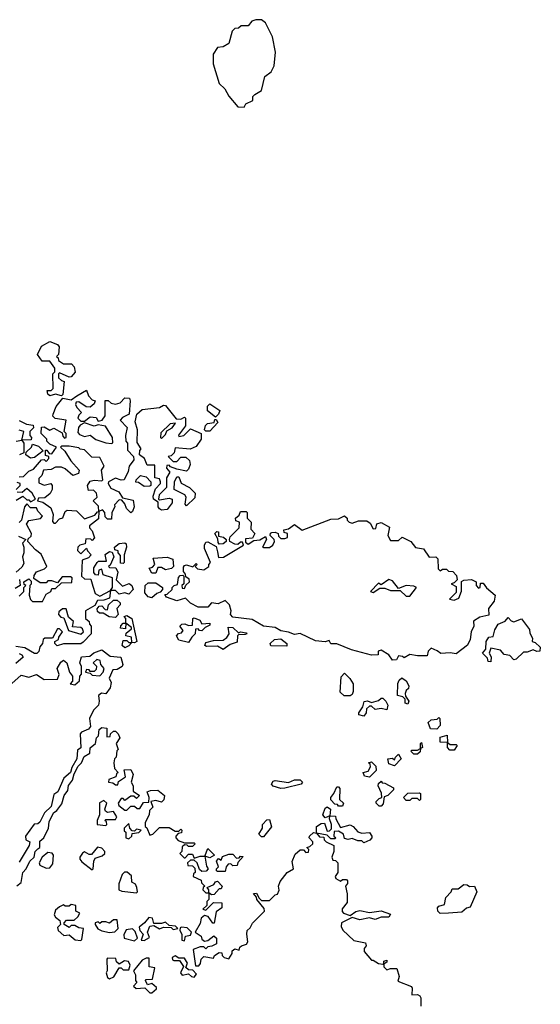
# Model space of a CAD drawing. Extents: x 2494106 to 2685573, y 758056 to 915185.
# Tile 121 of 256: x 2555968 to 2558672, y 895911 to 901024. Entities that reach past the tile are written whole.
import ezdxf

# ---------------------------------------------------------------- set-up
doc = ezdxf.new("R2010")
doc.units = 0

msp = doc.modelspace()

# ---------------------------------------------------------------- linework, layer by layer
at = {"layer": '0CON05XD'}
for points in [[(2557135, 900570), (2557143.6, 900586.4), (2557180, 900605), (2557180, 900625), (2557190, 900635), (2557223.6, 900656.4), (2557241.7, 900728.3), (2557275, 900753.8), (2557289.2, 900785), (2557297.1, 900855), (2557282, 900935), (2557245, 901007.5), (2557225, 901023.8), (2557195, 901023.3), (2557173.9, 901016.1), (2557155, 900992.5), (2557118.3, 900991.7), (2557105, 900980), (2557085, 900977.5), (2557072.5, 900965), (2557055, 900900), (2557025, 900882.5), (2556995, 900880), (2556972.5, 900845), (2556973.3, 900795), (2557005, 900692.5), (2557034.2, 900664.2), (2557055, 900627.5), (2557100.7, 900570.7), (2557135, 900570)], [(2556185, 899070), (2556155, 899080), (2556125, 899070), (2556115, 899080), (2556111.7, 899098.3), (2556131.7, 899098.3), (2556141.7, 899108.3), (2556140, 899185), (2556150, 899195), (2556150, 899215), (2556125, 899250), (2556085, 899250), (2556060, 899285), (2556081.7, 899328.3), (2556125, 899352.5), (2556165, 899337.5), (2556172.5, 899325), (2556170, 899285), (2556160, 899275), (2556168.3, 899268.3), (2556170, 899255), (2556195, 899237.5), (2556237, 899237), (2556251.7, 899221.7), (2556256.7, 899193.3), (2556235, 899170), (2556225, 899167.5), (2556175, 899190), (2556170, 899185), (2556170, 899165), (2556185, 899150), (2556200, 899145), (2556191.7, 899078.3), (2556185, 899070)], [(2555965, 898650), (2555988.3, 898651.7), (2556015, 898680), (2556039.3, 898690.7), (2556081.7, 898738.3), (2556095, 898740), (2556105, 898730), (2556120, 898745), (2556120, 898755), (2556101.7, 898761.7), (2556101.7, 898788.3), (2556108.3, 898788.3), (2556121.7, 898771.7), (2556135, 898770), (2556160, 898805), (2556125, 898820), (2556110, 898835), (2556110, 898845), (2556080, 898875), (2556081.7, 898908.3), (2556095, 898910), (2556125, 898892.5), (2556145, 898902.5), (2556188.3, 898878.3), (2556191.7, 898861.7), (2556201.7, 898851.7), (2556210, 898855), (2556210, 898875), (2556200, 898885), (2556210, 898945), (2556153, 898953), (2556140, 898965), (2556142.5, 898975), (2556157.5, 899015), (2556191.7, 899058.3), (2556235, 899050), (2556265, 899070), (2556315, 899100), (2556325, 899070), (2556345, 899050), (2556360, 899045), (2556355, 899030), (2556335, 899012.5), (2556313, 899013), (2556275, 899040), (2556261.7, 899038.3), (2556257.5, 899025), (2556265, 899010), (2556290, 898985), (2556275, 898970), (2556270, 898955), (2556285, 898940), (2556305, 898940), (2556335, 898962.5), (2556365, 898957.5), (2556375, 898940), (2556396.4, 898943.6), (2556413, 898967), (2556413, 899047), (2556427, 899047), (2556443, 899033), (2556465, 899027.5), (2556490, 899035), (2556515, 899060), (2556538.3, 899058.3), (2556542.5, 899045), (2556537.5, 898975), (2556501.7, 898958.3), (2556490, 898945), (2556527, 898907), (2556517.5, 898865), (2556520, 898835), (2556527.5, 898825), (2556528.3, 898788.3), (2556560, 898755), (2556561.7, 898738.3), (2556537.5, 898705), (2556531.7, 898678.3), (2556510, 898635), (2556495, 898633.3), (2556465, 898642.5), (2556430, 898625), (2556427.5, 898615), (2556441.7, 898591.7), (2556483, 898573), (2556501.7, 898541.7), (2556558.3, 898528.3), (2556563.3, 898495), (2556555, 898470), (2556545, 898462.5), (2556522.5, 898485), (2556515, 898510), (2556498.3, 898528.3), (2556485, 898530), (2556460, 898505), (2556462.5, 898495), (2556447.5, 898465), (2556445, 898430), (2556425, 898430), (2556411.7, 898441.7), (2556410, 898465), (2556398.3, 898478.3), (2556380, 898470), (2556378.3, 898431.7), (2556330, 898395), (2556330, 898385), (2556345, 898370), (2556357.5, 898332.5), (2556345, 898320), (2556337, 898327), (2556311.7, 898328.3), (2556307.5, 898302.5), (2556280, 898295), (2556270, 898285), (2556268.3, 898268.3), (2556285, 898250), (2556315, 898280), (2556320, 898265), (2556340, 898245), (2556325, 898230), (2556293, 898217), (2556290, 898135), (2556305, 898120), (2556338.3, 898118.3), (2556348.3, 898081.7), (2556360, 898045), (2556385, 898030), (2556440, 898060), (2556450, 898075), (2556450, 898125), (2556401.7, 898141.7), (2556395, 898170), (2556380, 898165), (2556375, 898140), (2556361.7, 898141.7), (2556352.5, 898152.5), (2556353, 898177), (2556370, 898205), (2556378.3, 898211.7), (2556418.3, 898211.7), (2556412.5, 898247.5), (2556435, 898262.5), (2556448.3, 898258.3), (2556457.5, 898235), (2556438.3, 898191.7), (2556430, 898185), (2556435, 898180), (2556468.3, 898178.3), (2556477.5, 898155), (2556470, 898115), (2556503, 898083), (2556537, 898097), (2556550, 898085), (2556557.5, 898065), (2556535, 898040), (2556515, 898047.5), (2556485, 898040), (2556465, 898060), (2556440, 898060), (2556435, 898020), (2556405, 898010), (2556371.7, 898008.3), (2556358.3, 897981.7), (2556310, 897955), (2556310, 897915), (2556328.3, 897898.3), (2556330, 897885), (2556340, 897875), (2556340, 897835), (2556298.3, 897791.7), (2556285, 897782.5), (2556195, 897782.5), (2556163, 897773), (2556150, 897785), (2556150, 897795), (2556170, 897805), (2556171.7, 897818.3), (2556190, 897845), (2556175, 897860), (2556165, 897860), (2556138.3, 897811.7), (2556098.3, 897811.7), (2556090, 897805), (2556087.5, 897785), (2556073, 897767), (2556067, 897743), (2556057, 897733), (2556045, 897732.5), (2555995, 897762.5), (2555948.3, 897768.3)], [(2556705, 898477.5), (2556693.6, 898483.6), (2556687.5, 898495), (2556688.3, 898518.3), (2556662.5, 898535), (2556660.7, 898549.3), (2556673, 898587), (2556700, 898615), (2556700, 898625), (2556695, 898640), (2556670, 898645), (2556670, 898710), (2556630, 898710), (2556616.1, 898746.1), (2556590, 898765), (2556593, 898787), (2556600, 898795), (2556578.3, 898828.3), (2556580, 898895), (2556567.5, 898935), (2556577.5, 898975), (2556605, 899000), (2556695, 899010), (2556715, 899022.5), (2556725, 899020), (2556781.7, 898951.7), (2556805, 898950), (2556825, 898960), (2556830, 898955), (2556830, 898915), (2556793, 898867), (2556795, 898860), (2556820, 898865), (2556855, 898900), (2556910, 898875), (2556910, 898845), (2556885, 898807.5), (2556853, 898793), (2556775, 898800), (2556770, 898775), (2556755, 898760), (2556740, 898755), (2556765, 898730), (2556785, 898730), (2556805, 898752.5), (2556831.7, 898751.7), (2556850, 898735), (2556853.3, 898715), (2556845, 898690), (2556835, 898680), (2556785, 898690), (2556751.7, 898701.7), (2556745, 898710), (2556731.7, 898708.3), (2556730, 898695), (2556747.5, 898675), (2556730, 898645), (2556730, 898595), (2556693, 898557), (2556690, 898535), (2556695, 898530), (2556745, 898540), (2556760, 898535), (2556760, 898515), (2556735, 898480), (2556705, 898477.5)], [(2556985, 898960), (2556943, 898993), (2556943, 899017), (2556955, 899030), (2557007.5, 898995), (2557000, 898975), (2556985, 898960)], [(2555965, 898942.5), (2556003, 898923), (2556038.3, 898918.3), (2556040, 898905), (2556020, 898885), (2556020, 898865), (2556030, 898855), (2556028.3, 898841.7), (2555980, 898840), (2555990, 898825), (2555990, 898775), (2555966.4, 898763.6)], [(2556955, 898887.5), (2556935, 898887.5), (2556927.5, 898895), (2556933, 898917), (2556943, 898927), (2556978.3, 898931.7), (2556981.7, 898948.3), (2556988.3, 898948.3), (2556997, 898933), (2556955, 898887.5)], [(2555950, 898835), (2555980, 898840), (2555990, 898885), (2555965, 898892.5)], [(2556445, 898822.5), (2556452.5, 898827.5), (2556450, 898855), (2556413.6, 898913.6), (2556375, 898920), (2556355, 898912.5), (2556305, 898930), (2556281.7, 898918.3), (2556273, 898907), (2556270.7, 898880.7), (2556279.3, 898869.3), (2556305, 898860), (2556335, 898866.7), (2556364.1, 898844.1), (2556415, 898826.2), (2556445, 898822.5)], [(2556705, 898850), (2556725, 898870), (2556731.7, 898888.3), (2556760, 898905), (2556778.3, 898928.3), (2556750, 898925), (2556701.7, 898878.3), (2556700, 898855), (2556705, 898850)], [(2556025, 898747.5), (2556000, 898765), (2556001.7, 898778.3), (2556030, 898805), (2556035, 898820), (2556065, 898810), (2556090, 898785), (2556045, 898750), (2556025, 898747.5)], [(2556155, 898410), (2556175, 898432.5), (2556193, 898437), (2556205, 898470), (2556215, 898477.5), (2556263.3, 898473.3), (2556305, 898432.5), (2556358.3, 898451.7), (2556371.7, 898468.3), (2556380, 898470), (2556378.3, 898498.3), (2556350, 898525), (2556370, 898545), (2556367.5, 898565), (2556351.7, 898581.7), (2556325, 898580), (2556320, 898605), (2556335, 898627.5), (2556355, 898632.5), (2556395, 898630), (2556400, 898635), (2556392.5, 898685), (2556407.5, 898705), (2556385, 898750), (2556343, 898753), (2556305, 898790), (2556283, 898793), (2556275, 898800), (2556225, 898810), (2556185, 898810), (2556180, 898805), (2556203, 898783), (2556233.8, 898733.8), (2556276.7, 898685), (2556273, 898667), (2556245, 898657.5), (2556205, 898692.5), (2556185, 898700), (2556155, 898700), (2556131.7, 898688.3), (2556092.5, 898685), (2556082.5, 898657.5), (2556068.3, 898641.7), (2556068.3, 898618.3), (2556095, 898607.5), (2556130, 898615), (2556136.7, 898605), (2556136.7, 898585), (2556126.4, 898563.6), (2556099.3, 898540.7), (2556065, 898540), (2556060, 898525), (2556088.3, 898518.3), (2556129.3, 898489.3), (2556142.5, 898455), (2556138.3, 898418.3), (2556145, 898410), (2556155, 898410)], [(2556615, 898600), (2556585, 898620), (2556571.7, 898621.7), (2556572.5, 898635), (2556595, 898657.5), (2556625, 898650), (2556650, 898625), (2556650, 898605), (2556645, 898602.5), (2556615, 898600)], [(2556835, 898500), (2556828.3, 898508.3), (2556832.5, 898545), (2556826.4, 898556.4), (2556770, 898585), (2556772.5, 898625), (2556785, 898650), (2556795, 898650), (2556807, 898617), (2556850, 898595), (2556880, 898565), (2556878.3, 898541.7), (2556835, 898500)], [(2555950, 898585), (2555970, 898605), (2555970, 898615), (2555955, 898620)], [(2555950.7, 898529.3), (2555985, 898550), (2556005, 898530), (2556015, 898530), (2556025, 898520), (2556050, 898535), (2556032.5, 898565), (2556005, 898590), (2555981.7, 898568.3), (2555955, 898570)], [(2555965, 898030), (2555990, 898055), (2555990, 898075), (2556000, 898085), (2555991.7, 898091.7), (2555990, 898105), (2556015, 898120), (2556027.5, 898107.5), (2556027, 898093), (2556020, 898085), (2556017.5, 898035), (2556023.9, 898013.9), (2556035, 898002.5), (2556087, 898003), (2556105, 898040), (2556130, 898055), (2556135, 898070), (2556155, 898070), (2556185, 898100), (2556238.3, 898101.7), (2556240, 898125), (2556231.7, 898131.7), (2556188.3, 898131.7), (2556165, 898100), (2556135, 898110), (2556115, 898110), (2556105, 898100), (2556075, 898100), (2556041.7, 898121.7), (2556043, 898137), (2556055, 898157.5), (2556097, 898173), (2556110, 898185), (2556079.3, 898249.3), (2556050.7, 898270.7), (2556010, 898315), (2556011.7, 898328.3), (2556028.3, 898341.7), (2556030, 898355), (2556003.3, 898405), (2556016.4, 898423.6), (2556077, 898433), (2556087.5, 898445), (2556061.7, 898471.7), (2556055, 898490), (2556025, 898490), (2556005, 898510), (2555992.5, 898495), (2555977.5, 898425), (2555965, 898412.5)], [(2557905, 897697.5), (2557886.4, 897726.4), (2557845, 897750), (2557830, 897745), (2557830, 897725), (2557795, 897723.8), (2557691.2, 897751.2), (2557615, 897782.5), (2557585, 897783.3), (2557575, 897800), (2557555, 897794), (2557505, 897798.8), (2557425, 897836.2), (2557395, 897830.8), (2557364.1, 897844.1), (2557325, 897850), (2557295, 897868), (2557235, 897874.2), (2557175, 897908.8), (2557075, 897922), (2557062.5, 897935), (2557066.2, 897955), (2557057.5, 897985), (2557035, 898007.5), (2556998.8, 897991.2), (2556965, 897996.7), (2556945, 897973.3), (2556895.9, 897974.1), (2556855, 897993.8), (2556829.3, 898019.3), (2556785, 898006.2), (2556730, 898025), (2556721.7, 898038.3), (2556735, 898040), (2556760, 898065), (2556760, 898075), (2556770, 898085), (2556788.3, 898091.7), (2556793, 898127), (2556801.7, 898138.3), (2556815, 898140), (2556820, 898135), (2556820, 898095), (2556810, 898085), (2556811.7, 898071.7), (2556825, 898070), (2556831.7, 898088.3), (2556850, 898105), (2556848.3, 898118.3), (2556831.7, 898131.7), (2556830, 898145), (2556818.3, 898158.3), (2556818.3, 898181.7), (2556825, 898190), (2556835, 898192.5), (2556867.5, 898182.5), (2556885, 898200), (2556890, 898195), (2556880, 898185), (2556891.7, 898171.7), (2556925, 898167.5), (2556950, 898185), (2556950, 898195), (2556960, 898205), (2556928.3, 898278.3), (2556927.5, 898295), (2556935, 898310), (2556945, 898312.5), (2556988.3, 898288.3), (2556995, 898260), (2557001.7, 898231.7), (2557027, 898233), (2557130, 898295), (2557125, 898310), (2557115, 898310), (2557101.7, 898298.3), (2557085, 898300), (2557060, 898315), (2557057.5, 898325), (2557061.7, 898338.3), (2557107.5, 898385), (2557110, 898415), (2557091.7, 898421.7), (2557090, 898435), (2557108.3, 898451.7), (2557115, 898470), (2557145, 898470), (2557150, 898465), (2557150, 898435), (2557170, 898415), (2557168.3, 898378.3), (2557190, 898355), (2557178.3, 898331.7), (2557141.7, 898328.3), (2557141.7, 898311.7), (2557155, 898300), (2557185, 898320), (2557215, 898322.5), (2557245, 898340), (2557250, 898325), (2557230, 898285), (2557235, 898282.5), (2557265, 898283.3), (2557283.3, 898295), (2557292.5, 898315), (2557290, 898325), (2557270, 898345), (2557271.7, 898358.3), (2557278.3, 898361.7), (2557295, 898362.5), (2557310, 898355), (2557311.7, 898341.7), (2557325, 898330), (2557345, 898330), (2557360, 898335), (2557360, 898355), (2557341.7, 898361.7), (2557340, 898375), (2557365, 898380), (2557395, 898402.5), (2557435, 898373.3), (2557585, 898430), (2557625, 898432.5), (2557655, 898447.5), (2557670, 898435), (2557670, 898425), (2557680, 898415), (2557695, 898410), (2557728.3, 898421.7), (2557771.7, 898421.7), (2557789.3, 898409.3), (2557805, 898380), (2557818.3, 898381.7), (2557823.6, 898406.4), (2557845, 898412.5), (2557888.3, 898388.3), (2557880, 898345), (2557895, 898320), (2557935, 898320), (2557955, 898337.5), (2558000, 898315), (2558025, 898282.5), (2558066.1, 898276.1), (2558095, 898232.5), (2558130, 898235), (2558140, 898225), (2558142.5, 898172.5), (2558151.7, 898161.7), (2558165, 898170), (2558185, 898170), (2558195, 898160), (2558218.3, 898158.3), (2558237, 898137), (2558240, 898115), (2558225, 898100), (2558210, 898095), (2558235, 898080), (2558235, 898050), (2558200, 898015), (2558225, 898010), (2558249.3, 898020.7), (2558263, 898057), (2558263.3, 898106.7), (2558275, 898113.3), (2558315, 898117.5), (2558340, 898105), (2558340, 898085), (2558351.7, 898071.7), (2558360, 898075), (2558361.7, 898098.3), (2558375, 898097.5), (2558393.3, 898073.3), (2558437.5, 898035), (2558432.5, 898005), (2558403.3, 897966.7), (2558405, 897932.5), (2558358.3, 897921.7), (2558325, 897900), (2558327.5, 897875), (2558312.5, 897845), (2558307.5, 897805), (2558295, 897776.7), (2558235, 897731.2), (2558205, 897736.2), (2558155, 897732.5), (2558137, 897747), (2558105, 897760), (2558090, 897745), (2558085, 897720), (2558035, 897720), (2557995, 897727.5), (2557965, 897710), (2557957, 897717), (2557935, 897720), (2557925, 897700), (2557905, 897697.5)], [(2555961.7, 898341.7), (2556000, 898325), (2555982.5, 898305), (2555990, 898285), (2555990, 898255), (2555982.5, 898235), (2555989.3, 898200.7), (2555979.3, 898180.7), (2555950, 898155)], [(2557005, 898300), (2556998.3, 898308.3), (2556997.5, 898327.5), (2556982.5, 898355), (2556993, 898367), (2557000, 898365), (2557001.7, 898341.7), (2557027, 898337), (2557040, 898325), (2557040, 898315), (2557025, 898302.5), (2557005, 898300)], [(2556505, 898200), (2556491.7, 898201.7), (2556491.7, 898241.7), (2556480, 898255), (2556480, 898265), (2556461.7, 898271.7), (2556460, 898285), (2556485, 898303.3), (2556515, 898307.5), (2556521.7, 898301.7), (2556522.5, 898285), (2556510, 898245), (2556510, 898205), (2556505, 898200)], [(2556675, 898150), (2556655, 898150), (2556640, 898175), (2556658.3, 898181.7), (2556670, 898195), (2556661.7, 898228.3), (2556735, 898232.5), (2556763, 898223), (2556767.5, 898185), (2556756.7, 898173.3), (2556725, 898167.5), (2556705, 898180), (2556685, 898180), (2556675, 898150)], [(2555967, 898117), (2555970, 898085), (2555945, 898070)], [(2557995, 898030), (2558030, 898075), (2558015, 898082.5), (2557976.4, 898086.4), (2557935, 898070), (2557905, 898110), (2557885, 898117.5), (2557845, 898090), (2557832.5, 898097.5), (2557790, 898055), (2557805, 898050), (2557838.3, 898071.7), (2557865, 898072.5), (2557895, 898060), (2557945, 898060), (2557975, 898030), (2557995, 898030)], [(2556655, 898022.5), (2556635, 898027.5), (2556618.3, 898048.3), (2556620, 898085), (2556635, 898100), (2556675, 898100), (2556710, 898075), (2556710, 898065), (2556698.3, 898051.7), (2556680, 898045), (2556655, 898022.5)], [(2556285, 897832.5), (2556300, 897845), (2556295, 897860), (2556285, 897867.5), (2556241.7, 897871.7), (2556248.3, 897898.3), (2556221.7, 897921.7), (2556210, 897965), (2556190, 897965), (2556171.7, 897948.3), (2556170, 897935), (2556181.7, 897921.7), (2556198.3, 897918.3), (2556221.7, 897851.7), (2556285, 897832.5)], [(2556465, 897920), (2556433, 897923), (2556401.7, 897941.7), (2556383, 897943), (2556371.7, 897951.7), (2556370, 897965), (2556381.7, 897978.3), (2556395, 897980), (2556411.7, 897961.7), (2556425, 897960), (2556430, 897985), (2556455, 898010), (2556475, 898010), (2556490, 897995), (2556490, 897985), (2556473, 897967), (2556480, 897935), (2556465, 897920)], [(2556515, 897762.5), (2556500, 897775), (2556505, 897800), (2556525, 897800), (2556535, 897790), (2556550, 897790), (2556548.3, 897818.3), (2556520, 897825), (2556521.7, 897838.3), (2556548.3, 897861.7), (2556548.3, 897868.3), (2556520, 897890), (2556518.3, 897861.7), (2556492.5, 897865), (2556493, 897877), (2556505, 897890), (2556520, 897890), (2556520, 897915), (2556510, 897925), (2556525, 897930), (2556550, 897915), (2556577.5, 897795), (2556565, 897787.5), (2556550, 897790), (2556535, 897772.5), (2556515, 897762.5)], [(2556845, 897790), (2556795, 897802.5), (2556782.5, 897825), (2556793, 897837), (2556809.3, 897840.7), (2556817, 897853), (2556800, 897875), (2556810, 897885), (2556826.4, 897886.4), (2556845, 897877.5), (2556865, 897880), (2556867.5, 897915), (2556875, 897918.8), (2556903.3, 897905), (2556915, 897887.5), (2556955, 897890), (2556955, 897880), (2556931.7, 897868.3), (2556915, 897850), (2556901.7, 897851.7), (2556895, 897860), (2556881.7, 897858.3), (2556880, 897835), (2556861.7, 897818.3), (2556845, 897790)], [(2558415, 897690), (2558401.7, 897691.7), (2558398.3, 897708.3), (2558372.5, 897735), (2558390, 897755), (2558392, 897795), (2558405, 897817.5), (2558428.3, 897821.7), (2558436.7, 897855), (2558453.8, 897885), (2558490, 897900), (2558505, 897920), (2558521.7, 897901.7), (2558535, 897897.5), (2558575, 897912.5), (2558617, 897857), (2558618.3, 897838.3), (2558631.7, 897811.7), (2558630, 897795), (2558645, 897790), (2558672.5, 897765), (2558670, 897745), (2558655, 897742.5), (2558635, 897752.5), (2558605, 897740), (2558585, 897740), (2558546.4, 897703.6), (2558535, 897700), (2558515, 897722.5), (2558485, 897727.5), (2558465, 897750), (2558415, 897760), (2558407.5, 897735), (2558417.5, 897715), (2558415, 897690)], [(2557025, 897753.3), (2556995, 897770), (2556938.3, 897768.3), (2556930, 897775), (2556935, 897790), (2556975, 897800), (2557025, 897802.5), (2557045, 897816.7), (2557056.7, 897835), (2557050.7, 897869.3), (2557075, 897868), (2557105, 897840), (2557115, 897846), (2557145, 897840), (2557147.5, 897835), (2557139.3, 897830.7), (2557105, 897830), (2557100, 897825), (2557098.3, 897791.7), (2557061.2, 897778.8), (2557025, 897753.3)], [(2557355, 897771.2), (2557272.5, 897772.5), (2557270, 897785), (2557292.5, 897805), (2557325, 897809.2), (2557356, 897785), (2557355, 897771.2)], [(2555880, 897535), (2555975, 897620), (2556015, 897610), (2556055, 897623.3), (2556095, 897597.5), (2556165, 897600), (2556173.6, 897623.6), (2556162.5, 897655), (2556181.7, 897688.3), (2556195, 897697.5), (2556213.6, 897683.6), (2556226.4, 897636.4), (2556242.5, 897615), (2556241.7, 897588.3), (2556230, 897575), (2556255, 897570), (2556278.3, 897591.7), (2556280, 897615), (2556290, 897625), (2556290, 897665), (2556280, 897685), (2556290, 897715), (2556331.7, 897718.3), (2556353, 897737), (2556395, 897752.5), (2556438.3, 897718.3), (2556493, 897713), (2556503.8, 897675), (2556501.2, 897665), (2556475, 897650), (2556451.7, 897648.3), (2556432.5, 897605), (2556443, 897583), (2556438.8, 897555), (2556416.1, 897523.9), (2556393.6, 897526.4), (2556377.5, 897515), (2556381.2, 897485), (2556376.7, 897465), (2556351.7, 897438.3), (2556330, 897395), (2556335.9, 897354.1), (2556325, 897340), (2556290, 897325), (2556282.5, 897315), (2556285, 897242.5), (2556268.3, 897231.7), (2556265.8, 897185), (2556239.3, 897140.7), (2556232.5, 897115), (2556196.7, 897085), (2556166.1, 897013.9), (2556145, 897000), (2556132.3, 896937.7), (2556097.5, 896905), (2556073, 896857), (2556061.7, 896848.3), (2556043.6, 896846.4), (2555997.5, 896785), (2556000, 896765), (2556020, 896755), (2556016.7, 896735), (2555965, 896650)], [(2555965, 897732.5), (2555980, 897725), (2555987, 897713), (2555948.3, 897681.7)], [(2556385, 897617.5), (2556402.5, 897635), (2556407.5, 897655), (2556390, 897675), (2556386.4, 897696.4), (2556368.3, 897701.7), (2556350, 897685), (2556367, 897667), (2556365, 897650), (2556355, 897640), (2556335, 897640), (2556328.3, 897648.3), (2556315, 897650), (2556310, 897635), (2556335, 897630), (2556345, 897620), (2556385, 897617.5)], [(2557685, 897512.5), (2557653, 897513), (2557632.5, 897532.5), (2557638.3, 897611.7), (2557655, 897630), (2557683, 897603), (2557700, 897575), (2557700, 897535), (2557695, 897520), (2557685, 897512.5)], [(2557985, 897470), (2557970, 897475), (2557970, 897495), (2557958.3, 897508.3), (2557930, 897515), (2557933, 897577), (2557940, 897595), (2557953.9, 897606.1), (2557975, 897590), (2557990, 897565), (2557988.3, 897551.7), (2557975, 897540), (2557970, 897525), (2557971.7, 897511.7), (2557990, 897485), (2557985, 897470)], [(2557755, 897407.5), (2557730, 897415), (2557730, 897425), (2557750, 897455), (2557757, 897483), (2557775, 897487.5), (2557795, 897477.5), (2557831.7, 897488.3), (2557845, 897500), (2557855, 897500), (2557870, 897485), (2557880, 897465), (2557875, 897440), (2557845, 897447.5), (2557815, 897442.5), (2557795, 897460), (2557785, 897460), (2557770, 897445), (2557767.5, 897425), (2557755, 897407.5)], [(2558135, 897340), (2558101.7, 897341.7), (2558090, 897375), (2558105, 897387.5), (2558137.5, 897392.5), (2558145, 897400), (2558150, 897395), (2558151.7, 897358.3), (2558135, 897340)], [(2556062, 896718), (2556072.5, 896725), (2556072.5, 896757.5), (2556093.3, 896775), (2556117.5, 896825), (2556121.7, 896858.3), (2556144.2, 896905.8), (2556161.7, 896918.3), (2556187.7, 896952.3), (2556199.2, 896995), (2556217.8, 897022.2), (2556222.4, 897047.6), (2556242, 897075), (2556251.7, 897108.3), (2556272.7, 897147.3), (2556290, 897165), (2556302.7, 897197.3), (2556333.3, 897215), (2556335, 897242.5), (2556361.2, 897265), (2556366.7, 897295), (2556377.5, 897305), (2556381.8, 897338.2), (2556395, 897349.4), (2556420, 897345), (2556420, 897300), (2556438.3, 897301.7), (2556440, 897315), (2556455, 897330), (2556465, 897330), (2556480, 897315), (2556487.5, 897295), (2556470, 897265), (2556480, 897235), (2556473, 897227), (2556470, 897195), (2556460, 897185), (2556457.5, 897165), (2556460, 897135), (2556480, 897115), (2556471.7, 897108.3), (2556468.3, 897091.7), (2556431.7, 897078.3), (2556430, 897065), (2556451.7, 897061.7), (2556465, 897050), (2556478.3, 897051.7), (2556481.7, 897068.3), (2556517, 897093), (2556511.7, 897128.3), (2556545, 897130), (2556557.5, 897105), (2556547.5, 897065), (2556557.5, 897045), (2556558.3, 897018.3), (2556590, 896995), (2556575, 896980), (2556561.7, 896991.7), (2556545, 896992.5), (2556515, 896970), (2556505, 896980), (2556495, 896980), (2556480, 896955), (2556483.6, 896943.6), (2556515, 896920), (2556525, 896920), (2556545, 896940), (2556565, 896940), (2556578.3, 896928.3), (2556591.7, 896928.3), (2556611.7, 896958.3), (2556638.3, 896961.7), (2556640, 896985), (2556630, 897015), (2556648.3, 897021.7), (2556685, 897023.3), (2556720, 896995), (2556717, 896973), (2556705, 896960), (2556675, 896970), (2556650, 896965), (2556660, 896935), (2556641.7, 896918.3), (2556640, 896895), (2556620, 896855), (2556620, 896835), (2556628.3, 896828.3), (2556645, 896790), (2556660, 896795), (2556695, 896830), (2556745, 896830), (2556775, 896810), (2556795, 896810), (2556805, 896820), (2556810, 896815), (2556808.3, 896801.7), (2556791.7, 896798.3), (2556780, 896785), (2556780, 896775), (2556791.7, 896761.7), (2556825, 896750), (2556875, 896750), (2556880, 896745), (2556865, 896730), (2556845, 896730), (2556838.3, 896738.3), (2556825, 896740), (2556811.7, 896728.3), (2556810, 896705), (2556800, 896695), (2556821.7, 896671.7), (2556828.3, 896671.7), (2556845, 896690), (2556865, 896690), (2556875, 896670), (2556905, 896680), (2556930, 896680), (2556945, 896720), (2556980, 896685), (2556955, 896672.5), (2556930, 896680), (2556938.3, 896628.3), (2556947.5, 896615), (2556937, 896603), (2556915, 896600), (2556901.7, 896611.7), (2556890, 896645), (2556875, 896660), (2556855, 896660), (2556840, 896645), (2556841.7, 896631.7), (2556865, 896630), (2556878.3, 896618.3), (2556880, 896595), (2556871.7, 896588.3), (2556870, 896575), (2556910, 896555), (2556911.7, 896541.7), (2556930, 896525), (2556921.7, 896518.3), (2556920, 896505), (2556935, 896490), (2556950, 896490), (2556950, 896505), (2556941.7, 896518.3), (2556976.7, 896533.3), (2556985, 896547.5), (2556995, 896550), (2557020, 896525), (2557015, 896510), (2557005, 896510), (2556978.3, 896481.7), (2556965, 896480), (2556950, 896490), (2556950, 896455), (2556940, 896445), (2556940, 896425), (2556920, 896405), (2556935, 896400), (2556975, 896440), (2557018.3, 896438.3), (2557018.3, 896411.7), (2556988.3, 896391.7), (2556978.3, 896331.7), (2556971.7, 896331.7), (2556946.4, 896366.4), (2556928.3, 896371.7), (2556911.2, 896358.8), (2556905, 896330), (2556880, 896285), (2556910, 896265), (2556915, 896250), (2556928.3, 896238.3), (2556945, 896242.5), (2556977, 896267), (2556990, 896255), (2556990, 896225), (2556967, 896213), (2556945, 896210), (2556935, 896200), (2556925, 896210), (2556905, 896210), (2556870, 896195), (2556881.7, 896111.7), (2556898.3, 896111.7), (2556907, 896123), (2556910, 896145), (2556925, 896160), (2556975, 896150), (2556980, 896165), (2557005, 896180), (2557018.3, 896178.3), (2557020, 896165), (2557030, 896155), (2557055, 896147.5), (2557072.5, 896175), (2557071.7, 896188.3), (2557085, 896200), (2557107.5, 896192.5), (2557111.7, 896208.3), (2557120, 896215), (2557146.7, 896223.3), (2557152.5, 896235), (2557147.5, 896275), (2557150, 896295), (2557165, 896307.5), (2557177.7, 896332.3), (2557240, 896395), (2557238.3, 896408.3), (2557200, 896455), (2557198.3, 896468.3), (2557183, 896487), (2557198.3, 896488.3), (2557211.7, 896461.7), (2557225, 896450), (2557265, 896450), (2557295, 896480), (2557306.7, 896483.3), (2557316.4, 896503.6), (2557313.3, 896525), (2557321.7, 896548.3), (2557357.5, 896595), (2557390, 896615), (2557383, 896653), (2557399.5, 896690.5), (2557425, 896713.3), (2557442.5, 896712.5), (2557455, 896700), (2557468.3, 896701.7), (2557470, 896715), (2557460, 896725), (2557475, 896730), (2557490, 896745), (2557490, 896755), (2557472.5, 896775), (2557473.3, 896785), (2557495, 896802.5), (2557510, 896800), (2557510, 896835), (2557535, 896850), (2557551.7, 896851.7), (2557565, 896810), (2557578.3, 896811.7), (2557587.5, 896822.5), (2557587.5, 896845), (2557577.5, 896875), (2557580, 896890), (2557555, 896880), (2557543.3, 896895), (2557555, 896930), (2557565, 896936.7), (2557582.5, 896925), (2557580, 896890), (2557608.3, 896888.3), (2557610, 896875), (2557635, 896830), (2557685, 896842.5), (2557700, 896835), (2557725, 896807.5), (2557745, 896800), (2557785, 896802.5), (2557797.5, 896785), (2557797.5, 896775), (2557786.4, 896763.6), (2557755, 896750), (2557745, 896760), (2557725, 896760), (2557695, 896772.5), (2557675, 896767.5), (2557655, 896772.5), (2557650, 896795), (2557625, 896810), (2557601.7, 896808.3), (2557600, 896785), (2557610, 896775), (2557605, 896770), (2557585, 896770), (2557565, 896790), (2557510, 896800), (2557525, 896780), (2557548.3, 896778.3), (2557550, 896765), (2557560, 896755), (2557600, 896735), (2557600, 896705), (2557590, 896675), (2557595, 896660), (2557608.3, 896658.3), (2557620, 896645), (2557620, 896595), (2557607.5, 896575), (2557610, 896565), (2557635, 896550), (2557645, 896560), (2557665, 896560), (2557671.7, 896551.7), (2557671.7, 896538.3), (2557660, 896525), (2557670, 896485), (2557669.3, 896440.7), (2557643, 896407), (2557643, 896393), (2557650, 896385), (2557685, 896372.5), (2557715, 896394), (2557735, 896397.5), (2557785, 896388), (2557845, 896396.2), (2557895, 896380), (2557886, 896364), (2557845, 896363.8), (2557815, 896352), (2557785, 896360.8), (2557735, 896350), (2557695, 896362.5), (2557640, 896335), (2557637.5, 896315), (2557647, 896297), (2557703, 896243), (2557765, 896230), (2557767.5, 896215), (2557758.3, 896201.7), (2557757.5, 896185), (2557795, 896140), (2557805, 896140), (2557832.5, 896122.5), (2557855, 896120), (2557860, 896120), (2557860, 896135), (2557875, 896140), (2557875, 896130), (2557860, 896120), (2557860, 896105), (2557875, 896090), (2557895, 896097.5), (2557927.5, 896097.5), (2557940, 896055), (2557931.7, 896031.7), (2558003, 896003), (2558007.5, 895995), (2558005, 895960), (2558035, 895962.5), (2558047.5, 895955), (2558052.5, 895945), (2558051.7, 895901.7)], [(2558225, 897230), (2558201.7, 897231.7), (2558190, 897245), (2558190, 897270), (2558151.7, 897271.7), (2558151.7, 897298.3), (2558188.3, 897308.3), (2558190, 897270), (2558205, 897260), (2558235, 897260), (2558240, 897255), (2558225, 897230)], [(2558035, 897210), (2558015, 897210), (2558000, 897225), (2558005, 897230), (2558035, 897230), (2558050, 897240), (2558050, 897265), (2558055, 897270), (2558060, 897245), (2558050, 897240), (2558048.3, 897221.7), (2558035, 897210)], [(2557915, 897150), (2557885, 897160), (2557880, 897185), (2557905, 897190), (2557915, 897180), (2557920, 897195), (2557935, 897210), (2557950, 897185), (2557915, 897150)], [(2557785, 897090), (2557760, 897095), (2557752.5, 897115), (2557778.3, 897121.7), (2557790, 897145), (2557788.3, 897158.3), (2557780, 897165), (2557795, 897170), (2557818.3, 897148.3), (2557820, 897125), (2557785, 897090)], [(2557325, 897031.2), (2557284.3, 897044.3), (2557276.2, 897055), (2557285, 897070), (2557295, 897073.3), (2557365, 897063.3), (2557395, 897076.2), (2557425, 897076.2), (2557437.5, 897065), (2557430, 897055), (2557345, 897033.8), (2557325, 897031.2)], [(2557645, 896940), (2557625, 896940), (2557618.3, 896948.3), (2557605, 896950), (2557583.6, 896973.6), (2557584.1, 896985.9), (2557600, 897005), (2557615, 897040), (2557625, 897040), (2557631.7, 897031.7), (2557630, 896975), (2557650, 896955), (2557645, 896940)], [(2557845, 896940), (2557835, 896940), (2557820, 896955), (2557820, 896965), (2557835, 896980), (2557850, 896985), (2557847, 897007), (2557830, 897045), (2557831.7, 897058.3), (2557845, 897070), (2557851.7, 897061.7), (2557865, 897060), (2557910, 897035), (2557910, 897025), (2557880, 896995), (2557861.7, 896988.3), (2557857, 896953), (2557845, 896940)], [(2558045, 896970), (2558035, 896980), (2558005, 896980), (2557995, 896970), (2557975, 896970), (2557962.5, 896985), (2557985, 897007.5), (2558045, 897010), (2558050, 897005), (2558050, 896975), (2558045, 896970)], [(2556415, 896840), (2556420, 896845), (2556418.3, 896858.3), (2556410, 896865), (2556415, 896870), (2556465, 896870), (2556472.5, 896885), (2556455, 896912.5), (2556425, 896907.5), (2556413.3, 896913.3), (2556410, 896925), (2556420, 896955), (2556405, 896970), (2556383, 896957), (2556382.5, 896895), (2556370, 896865), (2556370, 896845), (2556415, 896840)], [(2556535, 896770), (2556550, 896785), (2556551.7, 896798.3), (2556587, 896803), (2556600, 896815), (2556575, 896820), (2556565, 896810), (2556551.7, 896811.7), (2556540, 896825), (2556535, 896850), (2556510, 896825), (2556511.7, 896811.7), (2556520, 896805), (2556520, 896775), (2556535, 896770)], [(2557235, 896780), (2557225, 896780), (2557210, 896795), (2557230, 896825), (2557230, 896845), (2557251.7, 896868.3), (2557265, 896870), (2557277, 896833), (2557235, 896780)], [(2555953.8, 896526.2), (2555976.1, 896543.9), (2555984.1, 896595.9), (2556001.2, 896615), (2556021.2, 896655), (2556044.1, 896675.9), (2556048.8, 896705), (2556062, 896718)], [(2556105, 896617.5), (2556125, 896620), (2556140, 896640), (2556143.3, 896685), (2556136.2, 896696.2), (2556115, 896698.8), (2556084.1, 896675.9), (2556070, 896645), (2556073.6, 896633.6), (2556105, 896617.5)], [(2556345, 896610), (2556350, 896615), (2556352.5, 896655), (2556360.7, 896669.3), (2556397, 896683), (2556410, 896695), (2556410, 896705), (2556395, 896722.5), (2556373, 896727), (2556341.7, 896688.3), (2556328.3, 896688.3), (2556305, 896702.5), (2556293.6, 896696.4), (2556280, 896675), (2556280, 896665), (2556290.7, 896650.7), (2556345, 896610)], [(2557035, 896600), (2556995, 896600), (2556990, 896605), (2556990, 896615), (2557000, 896625), (2556990, 896655), (2557001.7, 896668.3), (2557015, 896660), (2557021.7, 896678.3), (2557055, 896690), (2557075, 896690), (2557095, 896670), (2557108.3, 896671.7), (2557115, 896680), (2557128.3, 896678.3), (2557101.7, 896648.3), (2557098.3, 896631.7), (2557075, 896630), (2557065, 896640), (2557051.7, 896638.3), (2557040, 896625), (2557035, 896600)], [(2556575, 896490), (2556580, 896495), (2556577, 896517), (2556570, 896535), (2556550, 896545), (2556548.3, 896578.3), (2556527, 896597), (2556513, 896597), (2556500, 896585), (2556483, 896537), (2556482.5, 896505), (2556498.3, 896498.3), (2556575, 896490)], [(2558152.1, 896382.1), (2558140, 896395), (2558138.3, 896411.7), (2558145, 896420), (2558175, 896430), (2558182.5, 896465), (2558210, 896495), (2558215, 896510), (2558245, 896510), (2558275, 896532.5), (2558291.7, 896531.7), (2558305, 896522.5), (2558330, 896525), (2558342.5, 896495), (2558307.5, 896415), (2558289.3, 896410.7), (2558265, 896390), (2558195, 896383.8), (2558152.1, 896382.1)], [(2556285, 896242.5), (2556291.7, 896248.3), (2556300, 896305), (2556275, 896307.5), (2556255, 896320), (2556235, 896320), (2556225, 896310), (2556200, 896325), (2556200, 896335), (2556211.7, 896348.3), (2556251.7, 896348.3), (2556270, 896365), (2556280, 896385), (2556260, 896395), (2556260, 896425), (2556235, 896430), (2556225, 896420), (2556205, 896420), (2556195, 896427.5), (2556175, 896417.5), (2556155, 896400), (2556147.5, 896375), (2556153.6, 896363.6), (2556177, 896347), (2556180, 896325), (2556165, 896310), (2556167.5, 896295), (2556198.3, 896268.3), (2556225, 896272.5), (2556256.4, 896246.4), (2556285, 896242.5)], [(2556435, 896283.3), (2556461.7, 896288.3), (2556480, 896305), (2556475, 896350), (2556455, 896350), (2556435, 896332.5), (2556415, 896340), (2556395, 896340), (2556385, 896330), (2556375, 896340), (2556360, 896335), (2556360, 896325), (2556373.9, 896303.9), (2556395, 896292.5), (2556435, 896283.3)], [(2556615, 896242.5), (2556641.7, 896258.3), (2556632.5, 896285), (2556645, 896317.5), (2556665, 896320), (2556695, 896302.5), (2556715, 896312.5), (2556755, 896310), (2556765, 896300), (2556790, 896305), (2556777, 896317), (2556745, 896320), (2556725, 896337.5), (2556705, 896330), (2556665, 896330), (2556658.3, 896358.3), (2556638.3, 896361.7), (2556616.4, 896333.6), (2556588.3, 896311.7), (2556592.5, 896295), (2556610, 896275), (2556600, 896245), (2556615, 896242.5)], [(2556565, 896240), (2556580, 896255), (2556568.8, 896288.8), (2556555, 896302.5), (2556521.7, 896298.3), (2556508.3, 896271.7), (2556510, 896255), (2556565, 896240)], [(2556825, 896240), (2556830, 896265), (2556855, 896270), (2556860, 896285), (2556838.3, 896308.3), (2556808.3, 896311.7), (2556801.7, 896308.3), (2556800, 896295), (2556810, 896275), (2556810, 896245), (2556825, 896240)], [(2556435, 896043.3), (2556456.7, 896053.3), (2556485, 896100), (2556495, 896100), (2556505, 896090), (2556535, 896090), (2556542.5, 896115), (2556533, 896133), (2556513, 896137), (2556485, 896120), (2556471.7, 896131.7), (2556468.3, 896148.3), (2556425, 896150), (2556420, 896145), (2556422.5, 896085), (2556417.5, 896075), (2556425, 896050), (2556435, 896043.3)], [(2556655, 895970), (2556678.3, 895991.7), (2556678.3, 895998.3), (2556655, 896020), (2556631.7, 896011.7), (2556622.5, 896035), (2556625, 896040), (2556658.3, 896041.7), (2556670, 896100), (2556640, 896105), (2556640, 896150), (2556625, 896150), (2556605, 896140), (2556560, 896085), (2556570, 896065), (2556570, 896035), (2556577.5, 896025), (2556560, 896005), (2556573.3, 895993.3), (2556617.5, 895997.5), (2556645, 895970), (2556655, 895970)], [(2556875, 896052.5), (2556887, 896067), (2556868.3, 896088.3), (2556845, 896090), (2556831.7, 896101.7), (2556840, 896125), (2556825, 896150), (2556795, 896150), (2556775, 896162.5), (2556760, 896155), (2556761.7, 896141.7), (2556768.3, 896138.3), (2556798.3, 896138.3), (2556818.3, 896108.3), (2556803.3, 896075), (2556811.7, 896061.7), (2556845, 896070), (2556860, 896055), (2556875, 896052.5)]]:
    msp.add_lwpolyline(points, dxfattribs=at)

doc.saveas('drawing.dxf')
